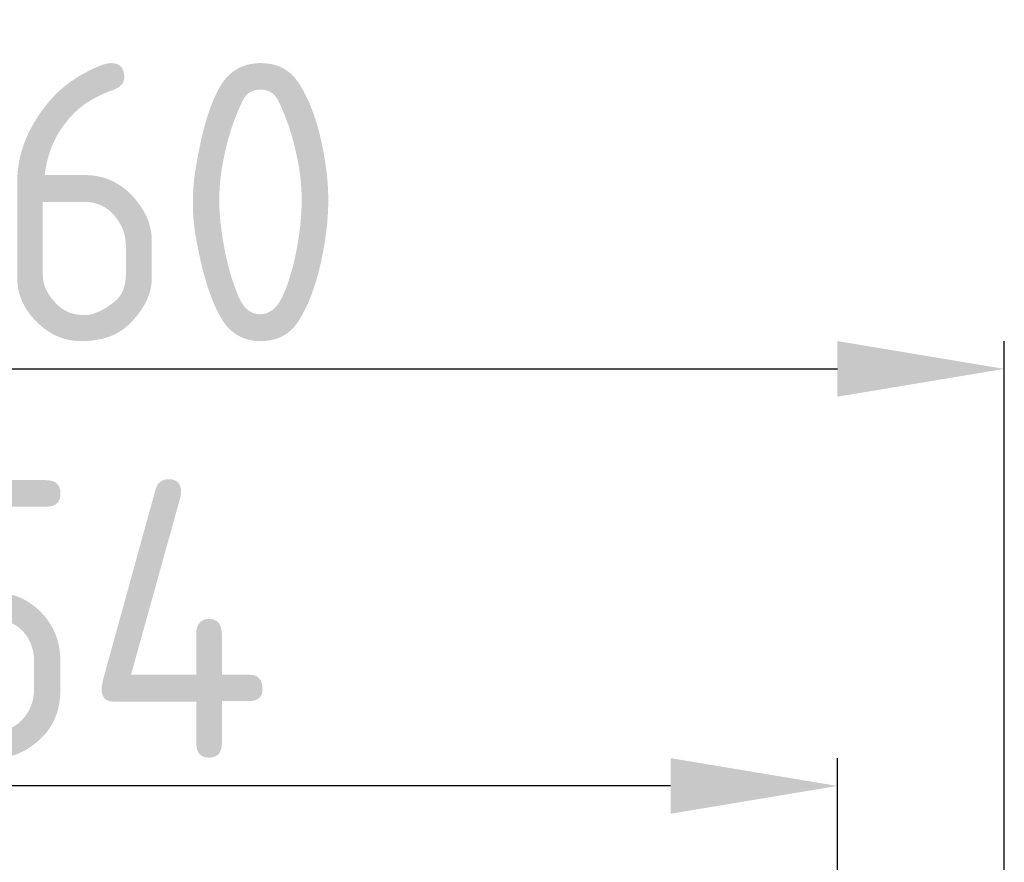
# Model space of a CAD drawing. Header units: millimetres. Extents: x 163 to 2699, y 224 to 730.
# Tile 153 of 168: x 2415 to 2451, y 568 to 598. Entities that reach past the tile are written whole.
import ezdxf

# ---------------------------------------------------------------- set-up
doc = ezdxf.new("R2010")
doc.units = ezdxf.units.MM
doc.layers.get('Defpoints').update_dxf_attribs({"color": 8})
doc.styles.add('Dimemsions', font='isocp.shx', dxfattribs={"bigfont": 'chineset.shx'})
doc.dimstyles.new('ISO-25', dxfattribs={"dimtxt": 3, "dimasz": 3, "dimexe": 1, "dimexo": 1, "dimgap": 1, "dimtad": 1, "dimdsep": 46, "dimtxsty": 'Dimemsions', "dimcen": 0, "dimclrd": 2, "dimclre": 2, "dimclrt": 2, "dimazin": 2, "dimtfac": 1, "dimtmove": 0, "dimatfit": 3, "dimfxl": 0, "dimarcsym": 0})

# ---------------------------------------------------------------- blocks, each defined once
blk = doc.blocks.new('*D24')
at = {"color": 2, "lineweight": -2}
for p, q in [((2390.678, 547.733), (2390.678, 571.617)), ((2444.678, 547.733), (2444.678, 571.617)), ((2438.678, 570.617), (2396.678, 570.617))]:
    blk.add_line(p, q, dxfattribs=at)
at = {"color": 2}
for points in [[(2396.678, 571.617), (2396.678, 569.617), (2390.678, 570.617)], [(2438.678, 571.617), (2438.678, 569.617), (2444.678, 570.617)]]:
    blk.add_solid(points, dxfattribs=at)
at = {"layer": 'Defpoints', "color": 0}
for p in [(2390.678, 570.617), (2390.678, 546.733), (2444.678, 546.733)]:
    blk.add_point(p, dxfattribs=at)
at = {"color": 2, "insert": (2417.678, 576.617), "char_height": 10, "attachment_point": 5, "style": 'Dimemsions'}
blk.add_mtext('54', dxfattribs=at)
blk = doc.blocks.new('*D25')
at = {"color": 2, "lineweight": -2}
for p, q in [((2390.678, 547.733), (2390.678, 586.619)), ((2450.678, 547.733), (2450.678, 586.619)), ((2396.678, 585.619), (2444.678, 585.619))]:
    blk.add_line(p, q, dxfattribs=at)
at = {"color": 2}
for points in [[(2396.678, 586.619), (2396.678, 584.619), (2390.678, 585.619)], [(2444.678, 586.619), (2444.678, 584.619), (2450.678, 585.619)]]:
    blk.add_solid(points, dxfattribs=at)
at = {"layer": 'Defpoints', "color": 0}
for p in [(2450.678, 585.619), (2390.678, 546.733), (2450.678, 546.733)]:
    blk.add_point(p, dxfattribs=at)
at = {"color": 2, "insert": (2420.678, 591.619), "char_height": 10, "attachment_point": 5, "style": 'Dimemsions'}
blk.add_mtext('60', dxfattribs=at)

msp = doc.modelspace()

# ---------------------------------------------------------------- dimensions: what is measured, and where the dimension line sits
for base, p1, p2, picture, middle in [((2450.678, 585.619), (2390.678, 546.733), (2450.678, 546.733), '*D25', (2420.678, 591.619)), ((2390.678, 570.617), (2444.678, 546.733), (2390.678, 546.733), '*D24', (2417.678, 576.617))]:
    dim = msp.add_linear_dim(base=base, p1=p1, p2=p2, dimstyle='ISO-25', override={"dimtxt": 10, "dimasz": 6})
    dim.commit()
    dim.dimension.update_dxf_attribs({"geometry": picture, "text_midpoint": middle})

doc.saveas('drawing.dxf')
